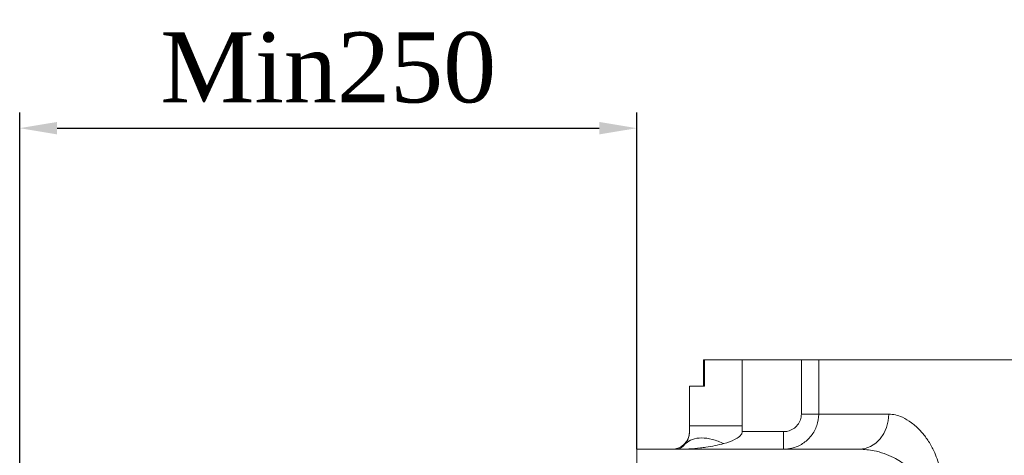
# Model space of a CAD drawing. Header units: millimetres. Extents: x 739 to 2419, y 424 to 1092.
# Tile 57 of 59: x 2236 to 2299, y 999 to 1027. Entities that reach past the tile are written whole.
import ezdxf

# ---------------------------------------------------------------- set-up
doc = ezdxf.new("R2010")
doc.units = ezdxf.units.MM
doc.header["$PDSIZE"] = -1
doc.styles.get("Standard").update_dxf_attribs({"font": 'times.ttf'})
doc.dimstyles.new('ISO-25', dxfattribs={"dimtxt": 3.5, "dimasz": 2.5, "dimexe": 1.25, "dimexo": 0.625, "dimtad": 1, "dimdec": 0, "dimlfac": 6.8399, "dimtxsty": 'Standard', "dimcen": 2.5, "dimadec": 0, "dimazin": 0, "dimtfac": 1, "dimtmove": 0, "dimatfit": 3, "dimfxl": 1, "dimarcsym": 0})

# ---------------------------------------------------------------- blocks, each defined once
blk = doc.blocks.new('*D138')
at = {"color": 0, "lineweight": -2}
for p, q in [((2235.954, 982.361), (2235.954, 1021.271)), ((2275.487, 999.68), (2275.487, 1021.271)), ((2238.354, 1020.271), (2273.087, 1020.271))]:
    blk.add_line(p, q, dxfattribs=at)
at = {"color": 0}
for points in [[(2238.354, 1020.671), (2238.354, 1019.871), (2235.954, 1020.271)], [(2273.087, 1019.871), (2273.087, 1020.671), (2275.487, 1020.271)]]:
    blk.add_solid(points, dxfattribs=at)
at = {"layer": 'Defpoints', "color": 0}
for p in [(2275.487, 1020.271), (2275.487, 999.68), (2235.954, 982.361)]:
    blk.add_point(p, dxfattribs=at)
at = {"color": 0, "lineweight": 5, "insert": (2255.721, 1024.141), "char_height": 4.5, "attachment_point": 5}
blk.add_mtext('Min250', dxfattribs=at)

msp = doc.modelspace()

# ---------------------------------------------------------------- linework, layer by layer
at = {"color": 7, "linetype": 'Continuous', "lineweight": 5}
for p, q in [((2279.761293, 1005.41717), (2279.761293, 1003.72967)), ((2279.761293, 1005.41717), (2279.82516, 1005.41717)), ((2279.82516, 1005.41717), (2279.82516, 1003.72967)), ((2279.82516, 1005.41717), (2282.242154, 1005.41717)), ((2282.242154, 1005.41717), (2282.242154, 1001.174809)), ((2282.242154, 1005.41717), (2286.037215, 1005.41717)), ((2286.037215, 1001.92967), (2286.037215, 1005.41717)), ((2286.037215, 1005.41717), (2287.146478, 1005.41717)), ((2287.146478, 1005.41717), (2287.146478, 1001.92967)), ((2278.862466, 1003.72967), (2278.862466, 1000.80467)), ((2278.862466, 1003.72967), (2278.867623, 1003.72967)), ((2278.867623, 1001.174809), (2278.867623, 1003.72967)), ((2278.867623, 1003.72967), (2279.82516, 1003.72967)), ((2287.146478, 1001.92967), (2286.037215, 1001.92967)), ((2278.867623, 1000.80467), (2278.867623, 1001.174809)), ((2282.242154, 1001.174809), (2282.242154, 1000.80467)), ((2282.242154, 1000.80467), (2284.896837, 1000.80467)), ((2284.896837, 999.67967), (2284.896837, 1000.80467)), ((2275.487466, 999.67967), (2289.754115, 999.67967)), ((2275.487466, 997.42967), (2275.487466, 999.67967))]:
    msp.add_line(p, q, dxfattribs=at)
at = {"color": 8, "linetype": 'Continuous', "lineweight": 5}
msp.add_line((2278.862466, 1000.80467), (2278.867623, 1000.80467), dxfattribs=at)
at = {"color": 7, "linetype": 'Continuous', "lineweight": 5, "flags": 128}
msp.add_lwpolyline([(2291.627947, 1001.92967), (2291.591941, 1001.490717), (2291.48531, 1001.068633), (2291.312149, 1000.679637), (2291.079114, 1000.33868), (2290.79516, 1000.058864), (2290.471199, 999.850942), (2290.119681, 999.722904), (2289.754115, 999.67967)], dxfattribs=at)
at = {"color": 7, "linetype": 'Continuous', "lineweight": 5}
msp.add_arc((2277.737466, 1000.80467), 1.125, 270, 0, dxfattribs=at)
for points, knots in [([(2315.649966, 1005.41717), (2315.140125, 1005.41717), (2314.120442, 1005.41717), (2312.297042, 1005.41717), (2310.19045, 1005.41717), (2307.804087, 1005.41717), (2305.453299, 1005.41717), (2303.178387, 1005.41717), (2301.01632, 1005.41717), (2298.958076, 1005.41717), (2297.002281, 1005.41717), (2295.183363, 1005.41717), (2293.529809, 1005.41717), (2292.032004, 1005.41717), (2290.692205, 1005.41717), (2289.494509, 1005.41717), (2288.485123, 1005.41717), (2287.664791, 1005.41717), (2287.319127, 1005.41717), (2287.146478, 1005.41717)], [0, 0, 0, 0, 0.037586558, 0.07517309, 0.134902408, 0.194631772, 0.256096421, 0.317561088, 0.377293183, 0.437025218, 0.498493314, 0.559961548, 0.619689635, 0.679417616, 0.740881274, 0.802344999, 0.868183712, 0.934161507, 1, 1, 1, 1]), ([(2287.146478, 1001.92967), (2287.122144, 1001.679412), (2287.073534, 1001.179495), (2286.694582, 1000.511414), (2286.134479, 1000.001895), (2285.499751, 999.72154), (2285.072554, 999.691873), (2284.896837, 999.67967)], [0, 0, 0, 0, 0.212057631, 0.423606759, 0.635808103, 0.850198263, 1, 1, 1, 1]), ([(2284.896837, 1000.80467), (2284.985842, 1000.810769), (2285.202081, 1000.825586), (2285.523494, 1000.965488), (2285.807576, 1001.220036), (2286.000113, 1001.554168), (2286.024846, 1001.804494), (2286.037215, 1001.92967)], [0, 0, 0, 0, 0.150497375, 0.365637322, 0.577972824, 0.788962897, 1, 1, 1, 1]), ([(2287.146478, 1001.92967), (2287.261832, 1001.92967), (2287.492539, 1001.92967), (2287.989464, 1001.92967), (2288.597143, 1001.92967), (2289.38534, 1001.92967), (2290.36767, 1001.92967), (2291.206945, 1001.92967), (2291.627947, 1001.92967)], [0, 0, 0, 0, 0.1526107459, 0.3052215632, 0.4604036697, 0.6155858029, 0.807168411, 1, 1, 1, 1]), ([(2291.627947, 1001.92967), (2291.771763, 1001.919357), (2292.059429, 1001.898729), (2292.554, 1001.721905), (2293.098379, 1001.39889), (2293.635578, 1000.915333), (2294.097292, 1000.341165), (2294.438382, 999.768532), (2294.688938, 999.191875), (2294.86034, 998.637399), (2294.974128, 998.044921), (2294.989292, 997.634724), (2294.996873, 997.42967)], [0, 0, 0, 0, 0.099717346, 0.199457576, 0.333171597, 0.466852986, 0.575925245, 0.684893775, 0.762849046, 0.840753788, 0.92039429, 1, 1, 1, 1]), ([(2278.608924, 1000.038243), (2278.657715, 1000.110131), (2278.730928, 1000.218002), (2278.815141, 1000.433547), (2278.850706, 1000.591225), (2278.86521, 1000.706359), (2278.866823, 1000.772097), (2278.867623, 1000.80467)], [0, 0, 0, 0, 0.499908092, 0.750136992, 0.875657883, 0.938387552, 1, 1, 1, 1]), ([(2282.242154, 1000.80467), (2282.239062, 1000.773648), (2282.232829, 1000.711104), (2282.175684, 1000.598812), (2282.026917, 1000.439861), (2281.655481, 1000.219711), (2281.307932, 1000.110804), (2281.076374, 1000.038243)], [0, 0, 0, 0, 0.061970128, 0.124937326, 0.249456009, 0.499940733, 1, 1, 1, 1]), ([(2278.073965, 999.67967), (2278.074282, 999.679671), (2278.093739, 999.67969), (2278.133009, 999.683362), (2278.213407, 999.703879), (2278.296671, 999.744387), (2278.432634, 999.835665), (2278.532015, 999.949866), (2278.608924, 1000.038243)], [0, 0, 0, 0, 0.002024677, 0.124235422, 0.246363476, 0.490017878, 0.60533593, 1, 1, 1, 1]), ([(2281.076374, 1000.038243), (2280.69322, 999.949635), (2280.19643, 999.834748), (2279.195068, 999.713716), (2278.576971, 999.679747), (2278.076068, 999.679671), (2278.073965, 999.67967)], [0, 0, 0, 0, 0.387492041, 0.502414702, 0.997910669, 1, 1, 1, 1]), ([(2293.382238, 997.42967), (2293.370084, 997.556145), (2293.349668, 997.768595), (2293.215516, 998.064718), (2293.041444, 998.322661), (2292.764233, 998.614177), (2292.396511, 998.896499), (2291.899967, 999.180443), (2291.329101, 999.415668), (2290.590532, 999.626311), (2290.06762, 999.65967), (2289.754115, 999.67967)], [0, 0, 0, 0, 0.072660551, 0.122054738, 0.189467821, 0.259110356, 0.368528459, 0.480325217, 0.627337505, 0.776574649, 1, 1, 1, 1])]:
    msp.add_open_spline(points, degree=3, knots=knots, dxfattribs=at)
for points in [[(2282.242154, 1001.174809), (2282.023606, 1001.174809), (2281.586509, 1001.174809), (2280.955542, 1001.174809), (2280.372931, 1001.174809), (2279.860817, 1001.174809), (2279.437637, 1001.174809), (2279.122407, 1001.174809), (2278.915429, 1001.174809), (2278.883558, 1001.174809), (2278.867623, 1001.174809)], [(2281.076374, 1000.038243), (2280.826617, 1000.14118), (2280.327105, 1000.347053), (2279.632941, 1000.429074), (2279.026797, 1000.347053), (2278.748215, 1000.14118), (2278.608924, 1000.038243)]]:
    msp.add_open_spline(points, degree=3, dxfattribs=at)

# ---------------------------------------------------------------- dimensions: what is measured, and where the dimension line sits
at = {"lineweight": 5}
dim = msp.add_linear_dim(base=(2275.487466, 1020.270986), p1=(2235.953859, 982.361499), p2=(2275.487466, 999.67967), text='Min250', dimstyle='ISO-25', override={"dimtxt": 4.5, "dimasz": 2.4, "dimexe": 1, "dimexo": 0, "dimgap": 1.524, "dimtad": 1, "dimjust": 0, "dimtih": 1, "dimtoh": 1, "dimdec": 2, "dimlfac": 5, "dimzin": 0, "dimpost": '<>', "dimse1": 0, "dimse2": 0, "dimsd1": 0, "dimsd2": 0, "dimadec": 2, "dimtdec": 3, "dimtofl": 1, "dimtvp": 0.1, "dimtzin": 0}, dxfattribs=at)
dim.commit()
dim.dimension.update_dxf_attribs({"geometry": '*D138', "text_midpoint": (2255.720662, 1024.140696)})

doc.saveas('drawing.dxf')
